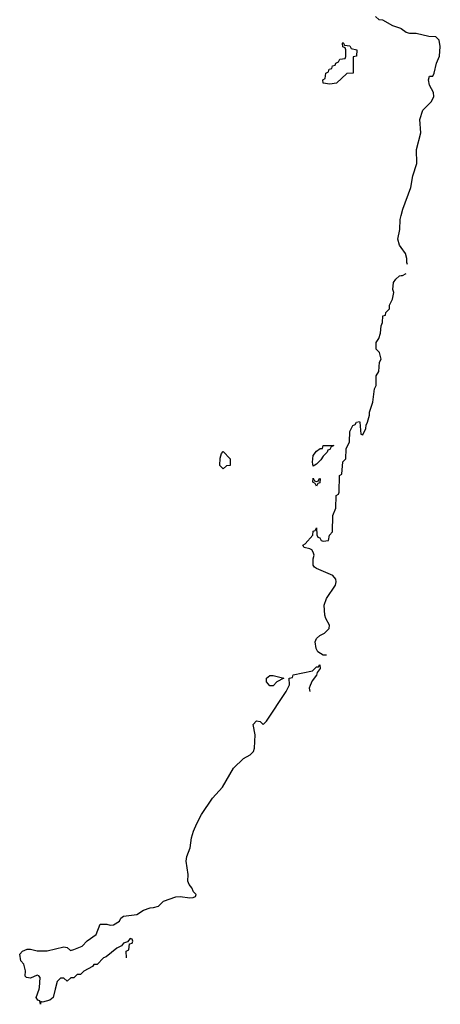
# Model space of a CAD drawing. Header units: inches. Extents: x 2604706 to 2755870, y 449242 to 584050.
# Tile 19 of 59: x 2717705 to 2720235, y 489909 to 495831. Entities that reach past the tile are written whole.
import ezdxf

# ---------------------------------------------------------------- set-up
doc = ezdxf.new("R2010")
doc.units = ezdxf.units.IN
doc.header["$MEASUREMENT"] = 0
for name, color, linetype in [('C7418', 7, 'Continuous'), ('C7419', 7, 'Continuous'), ('C7429', 7, 'Continuous')]:
    doc.layers.add(name, color=color, linetype=linetype)

msp = doc.modelspace()

# ---------------------------------------------------------------- linework, layer by layer
at = {"layer": 'C7418', "color": 6}
msp.add_lwpolyline([(2717919.1, 490000), (2717907.3, 489950), (2717886.6, 489933.4), (2717843.1, 489923.1), (2717832.7, 489927.3), (2717830, 489909.4), (2717826, 489930), (2717814, 489934), (2717805.2, 489950), (2717821.9, 490000)], dxfattribs=at)
at = {"layer": 'C7419', "color": 6}
for points in [[(2720000, 495775.8), (2719997.6, 495777.6), (2719950, 495794), (2719890, 495828.7), (2719868, 495830), (2719846, 495850)], [(2720000, 494461.2), (2719990, 494475.3), (2719979.5, 494510), (2719992.3, 494570), (2719994, 494630), (2720000, 494653)], [(2719550, 492008.7), (2719530, 492008.7), (2719499.3, 492030), (2719487.8, 492050), (2719481.6, 492090), (2719489.7, 492110.3), (2719510, 492128), (2719538.6, 492141.4), (2719566.6, 492170), (2719569.5, 492190), (2719545.6, 492230), (2719539.6, 492250), (2719536.9, 492310), (2719549.8, 492350.2), (2719605.6, 492430), (2719609.6, 492450), (2719606.2, 492466.2), (2719588.1, 492488.1), (2719490, 492529.5), (2719479.1, 492539.1), (2719469.4, 492550), (2719469.4, 492589.4), (2719477.2, 492610), (2719469.5, 492629.5), (2719462, 492642), (2719450, 492649.2), (2719416.4, 492656.4), (2719408, 492670), (2719422, 492678), (2719468.7, 492730), (2719470, 492754), (2719482, 492758), (2719490, 492774), (2719492.7, 492732.7), (2719498, 492718), (2719510, 492714), (2719518, 492698), (2719530, 492694), (2719562, 492698), (2719568.4, 492731.6), (2719586, 492750), (2719588.4, 492848.4), (2719607.3, 492892.7), (2719608, 492970), (2719622, 492978), (2719626, 492990), (2719628, 493090), (2719642, 493098), (2719648.4, 493171.6), (2719666, 493190), (2719668, 493250), (2719688, 493292), (2719690, 493354), (2719709, 493390), (2719723.1, 493396.9), (2719731.3, 493411.3), (2719750, 493414), (2719752, 493410), (2719758, 493338), (2719770, 493334), (2719787.3, 493372.7), (2719788.4, 493391.6), (2719798, 493410), (2719808.4, 493451.6), (2719808.9, 493471.1), (2719828.7, 493530), (2719839, 493610), (2719848.7, 493630), (2719849.1, 493689.1), (2719865.6, 493714.4), (2719869.6, 493770.4), (2719879, 493790), (2719869.2, 493829.2), (2719849, 493850), (2719849.3, 493889.3), (2719866, 493914), (2719874.6, 493945.4), (2719879, 493990), (2719888, 494010), (2719889, 494050), (2719906, 494054), (2719908, 494070), (2719928.9, 494091.1), (2719930, 494114), (2719948, 494150), (2719955.3, 494190), (2719949.2, 494209.2), (2719953.2, 494250), (2719967, 494270), (2719990, 494290.5), (2720000, 494292.1)], [(2717821.9, 490000), (2717825.2, 490010), (2717828.7, 490070), (2717820.4, 490080.4), (2717810, 490084), (2717770, 490066.6), (2717746, 490070), (2717738, 490078), (2717739.5, 490110), (2717734.8, 490134.8), (2717729.3, 490150), (2717711.8, 490171.8), (2717705.1, 490210), (2717721.2, 490230), (2717750, 490241.3), (2717770, 490241.3), (2717810.3, 490230.3), (2717870, 490230.3), (2717970, 490254.4), (2717990, 490250.5), (2718010, 490234), (2718030, 490239.3), (2718080.5, 490259.5), (2718110, 490290.6), (2718165.2, 490330), (2718190, 490391), (2718230, 490390.7), (2718250, 490384.9), (2718270, 490388), (2718305.2, 490410), (2718312.5, 490427.5), (2718330, 490438.8), (2718409.7, 490450.3), (2718450, 490476.3), (2718489.5, 490490.5), (2718510, 490490.7), (2718540.4, 490499.6), (2718570, 490530.7), (2718644.8, 490555.2), (2718670, 490558), (2718729.3, 490550.7), (2718748.4, 490551.6), (2718762, 490558), (2718766, 490570), (2718750, 490586), (2718741.2, 490610), (2718724, 490630), (2718717.2, 490650), (2718718, 490690), (2718706.3, 490770), (2718710, 490798), (2718729.6, 490850), (2718738.7, 490910), (2718751.5, 490950), (2718770, 490997.3), (2718798, 491050), (2718865.1, 491150), (2718924.2, 491215.8), (2718991.5, 491330), (2719052.2, 491387.8), (2719092.3, 491410), (2719111, 491429), (2719118, 491450), (2719122, 491530), (2719110, 491592), (2719130, 491614.8), (2719152, 491610), (2719170, 491592), (2719190, 491611.3), (2719308.9, 491791.1), (2719328, 491830), (2719326, 491870), (2719346, 491874), (2719350, 491890.8), (2719466, 491914), (2719490, 491938), (2719502, 491938), (2719510.7, 491950.7), (2719511.5, 491928.5), (2719495.3, 491904.7), (2719490.8, 491889.2), (2719465.2, 491854.8), (2719453, 491827), (2719447.3, 491810), (2719450.7, 491790.7)], [(2718348, 490188), (2718346, 490230), (2718362, 490238), (2718366, 490274), (2718382, 490278), (2718386, 490290), (2718382, 490302), (2718370, 490306), (2718354, 490286), (2718330, 490278), (2718318, 490262), (2718290, 490248), (2718226, 490194), (2718210, 490188), (2718170.9, 490149.1), (2718152, 490148), (2718143.6, 490136.4), (2718090, 490108), (2718070.9, 490089.1), (2718050, 490088), (2718030.9, 490069.1), (2718012, 490068), (2717990, 490048), (2717970, 490066), (2717950, 490066), (2717930, 490046), (2717919.1, 490000)]]:
    msp.add_lwpolyline(points, dxfattribs=at)
for points in [[(2719570, 495444), (2719531.1, 495448.9), (2719528.7, 495470), (2719542, 495478), (2719546, 495510), (2719562, 495518), (2719567.3, 495532.7), (2719582, 495538), (2719587.3, 495552.7), (2719602, 495558), (2719606, 495570), (2719622, 495578), (2719630, 495594), (2719662, 495598), (2719666, 495610), (2719666, 495650), (2719662, 495662), (2719648.4, 495668.4), (2719646, 495690), (2719650, 495694), (2719658, 495678), (2719690, 495674), (2719698, 495658), (2719734, 495650), (2719731.6, 495611.6), (2719711.6, 495608.4), (2719710.4, 495509.6), (2719672, 495508), (2719610, 495449.2)], [(2719470, 493146), (2719466, 493170), (2719469.6, 493210), (2719490, 493236), (2719512.7, 493252.7), (2719527.3, 493252.7), (2719530, 493270.8), (2719594, 493270), (2719578, 493262), (2719570, 493246), (2719558, 493242), (2719554, 493230), (2719530, 493206), (2719516.9, 493183.1), (2719490, 493158)], [(2718930, 493129), (2718909.3, 493150), (2718910, 493194), (2718919, 493221), (2718930, 493234), (2718970.7, 493190), (2718972, 493170), (2718972, 493150), (2718950, 493148)], [(2719490, 493054), (2719502, 493058), (2719506, 493070), (2719512, 493072), (2719510, 493046), (2719498, 493042), (2719490, 493026), (2719482, 493042), (2719468, 493050), (2719470, 493074), (2719478, 493058)], [(2719210, 491824), (2719190, 491848), (2719189.7, 491870.3), (2719210, 491886.8), (2719230, 491886.8), (2719294, 491870), (2719251.1, 491848.9), (2719230, 491824)]]:
    msp.add_lwpolyline(points, close=True, dxfattribs=at)
at = {"layer": 'C7429', "color": 6}
for points in [[(2720000, 494653), (2720010, 494691.3), (2720057.6, 494822.4), (2720070, 494891.3), (2720094, 494966), (2720092, 495050), (2720118.4, 495150), (2720112.3, 495230), (2720130, 495286), (2720181.7, 495338.3), (2720197, 495370), (2720194, 495394), (2720170, 495438), (2720163.7, 495470), (2720170, 495491.3), (2720190, 495492), (2720199, 495510), (2720213.2, 495570), (2720229.4, 495610.6), (2720235.1, 495670), (2720227.6, 495707.6), (2720207.5, 495727.5), (2720166, 495730), (2720090, 495748), (2720051.6, 495748.4), (2720030, 495754), (2720000, 495775.8)], [(2720038.1, 494358.1), (2720033.6, 494370), (2720034.5, 494394.5), (2720025.4, 494425.4), (2720000, 494461.2)], [(2720000, 494292.1), (2720006.8, 494293.2), (2720030, 494304.7)]]:
    msp.add_lwpolyline(points, dxfattribs=at)

doc.saveas('drawing.dxf')
